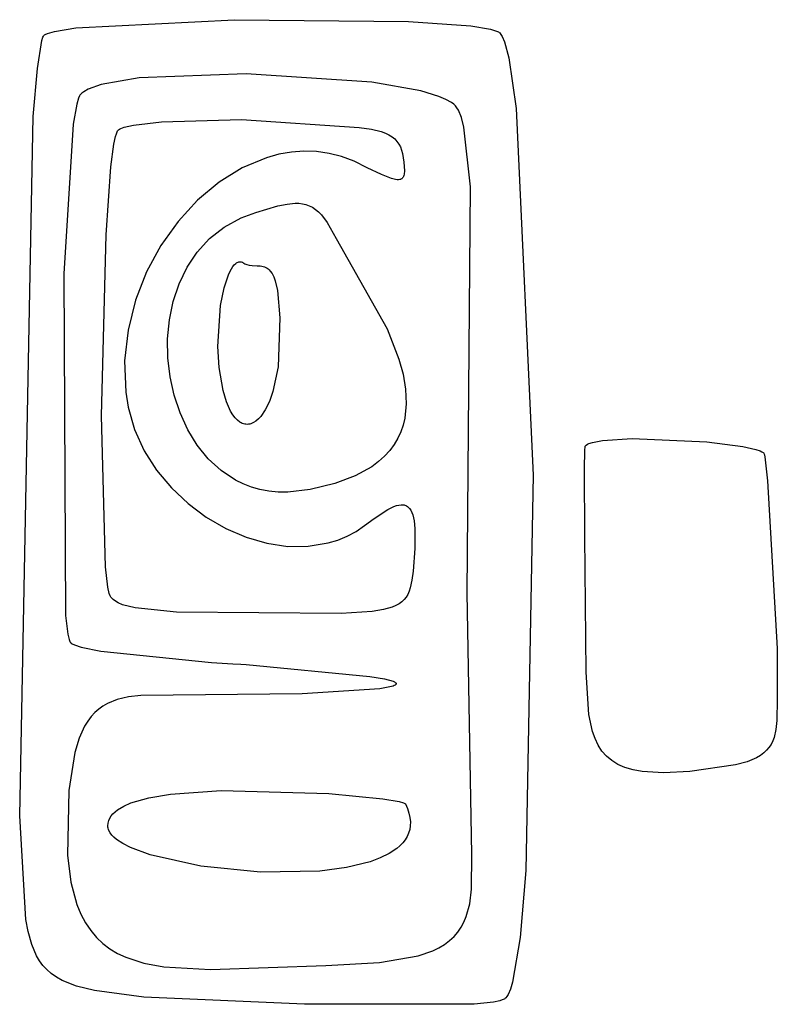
# Model space of a CAD drawing. Extents: x -74.1 to 10.8, y -36.7 to 44.6.
# Tile 136 of 199: x -26.342 to -25.652, y -10.501 to -9.604. Entities that reach past the tile are written whole.
import ezdxf

# ---------------------------------------------------------------- set-up
doc = ezdxf.new("R2010")
doc.units = 0

msp = doc.modelspace()

# ---------------------------------------------------------------- linework, layer by layer
at = {"layer": 'Layer 1', "color": 7, "linetype": 'CONTINUOUS'}
for p, q in [((-26.310818, -9.614806), (-26.291148, -9.611563)), ((-26.291148, -9.611563), (-26.146644, -9.604155)), ((-26.146644, -9.604155), (-25.988335, -9.605761)), ((-25.988335, -9.605761), (-25.931428, -9.609871)), ((-25.931428, -9.609871), (-25.913694, -9.612781)), ((-26.32223, -9.623217), (-26.321188, -9.62008)), ((-26.321188, -9.62008), (-26.320663, -9.61903)), ((-26.320663, -9.61903), (-26.3204, -9.618637)), ((-26.3204, -9.618637), (-26.320136, -9.618334)), ((-26.320136, -9.618334), (-26.319827, -9.618085)), ((-26.319827, -9.618085), (-26.319056, -9.617591)), ((-26.319056, -9.617591), (-26.316985, -9.61663)), ((-26.316985, -9.61663), (-26.310818, -9.614806)), ((-25.913694, -9.612781), (-25.908152, -9.614454)), ((-25.908152, -9.614454), (-25.906292, -9.615346)), ((-25.906292, -9.615346), (-25.905601, -9.615805)), ((-25.905601, -9.615805), (-25.905071, -9.616273)), ((-25.905071, -9.616273), (-25.903996, -9.617635)), ((-25.903996, -9.617635), (-25.902939, -9.619427)), ((-25.902939, -9.619427), (-25.900878, -9.624272)), ((-26.326282, -9.648657), (-26.32223, -9.623217)), ((-25.900878, -9.624272), (-25.896973, -9.638758)), ((-25.896973, -9.638758), (-25.890048, -9.684984)), ((-26.330091, -9.692262), (-26.326282, -9.648657)), ((-26.135982, -9.653376), (-26.233585, -9.657188)), ((-26.021735, -9.660995), (-26.135982, -9.653376)), ((-26.268167, -9.663256), (-26.27987, -9.667388)), ((-26.233585, -9.657188), (-26.268167, -9.663256)), ((-25.977064, -9.669034), (-26.021735, -9.660995)), ((-26.287952, -9.673579), (-26.288812, -9.675513)), ((-26.287514, -9.672846), (-26.287952, -9.673579)), ((-26.287071, -9.672273), (-26.287514, -9.672846)), ((-26.285725, -9.670981), (-26.287071, -9.672273)), ((-26.284069, -9.669736), (-26.285725, -9.670981)), ((-26.27987, -9.667388), (-26.284069, -9.669736)), ((-25.960575, -9.674034), (-25.977064, -9.669034)), ((-25.954133, -9.67677), (-25.960575, -9.674034)), ((-26.290468, -9.681184), (-26.293529, -9.69917)), ((-26.288812, -9.675513), (-26.290468, -9.681184)), ((-25.949024, -9.679659), (-25.954133, -9.67677)), ((-25.947, -9.68116), (-25.949024, -9.679659)), ((-25.945345, -9.682698), (-25.947, -9.68116)), ((-25.944071, -9.684273), (-25.945345, -9.682698)), ((-26.342392, -10.329012), (-26.330091, -9.692262)), ((-25.942663, -9.686682), (-25.944071, -9.684273)), ((-25.940104, -9.693245), (-25.942663, -9.686682)), ((-25.890048, -9.684984), (-25.874814, -10.018896)), ((-26.293529, -9.69917), (-26.302224, -9.835697)), ((-26.247268, -9.702135), (-26.238814, -9.700163)), ((-26.238814, -9.700163), (-26.213281, -9.697158)), ((-26.213281, -9.697158), (-26.14045, -9.695085)), ((-26.14045, -9.695085), (-26.033071, -9.702273)), ((-25.937876, -9.702019), (-25.940104, -9.693245)), ((-26.255079, -9.71067), (-26.254324, -9.708087)), ((-26.254324, -9.708087), (-26.253552, -9.70614)), ((-26.253552, -9.70614), (-26.253159, -9.705412)), ((-26.253159, -9.705412), (-26.252888, -9.705029)), ((-26.252888, -9.705029), (-26.252596, -9.704718)), ((-26.252596, -9.704718), (-26.252242, -9.704412)), ((-26.252242, -9.704412), (-26.25135, -9.703815)), ((-26.25135, -9.703815), (-26.250219, -9.703236)), ((-26.250219, -9.703236), (-26.247268, -9.702135)), ((-26.033071, -9.702273), (-26.021987, -9.703847)), ((-26.021987, -9.703847), (-26.01306, -9.70608)), ((-26.01306, -9.70608), (-26.009336, -9.707465)), ((-26.009336, -9.707465), (-26.006071, -9.70904)), ((-26.006071, -9.70904), (-26.003236, -9.710814)), ((-25.931902, -9.756422), (-25.937876, -9.702019)), ((-26.259223, -9.738185), (-26.256535, -9.717649)), ((-26.256535, -9.717649), (-26.255079, -9.71067)), ((-26.003236, -9.710814), (-26.000805, -9.712794)), ((-26.000805, -9.712794), (-25.99875, -9.714989)), ((-25.99875, -9.714989), (-25.997044, -9.717408)), ((-25.997044, -9.717408), (-25.99566, -9.720058)), ((-26.106362, -9.726753), (-26.117652, -9.729843)), ((-26.094957, -9.724759), (-26.106362, -9.726753)), ((-26.083485, -9.72391), (-26.094957, -9.724759)), ((-26.071993, -9.724259), (-26.083485, -9.72391)), ((-26.060529, -9.725855), (-26.071993, -9.724259)), ((-26.04914, -9.72875), (-26.060529, -9.725855)), ((-25.99566, -9.720058), (-25.994571, -9.722949)), ((-25.994571, -9.722949), (-25.99375, -9.726088)), ((-25.99375, -9.726088), (-25.992491, -9.734014)), ((-26.117652, -9.729843), (-26.139695, -9.739103)), ((-26.037875, -9.732994), (-26.04914, -9.72875)), ((-26.025745, -9.739046), (-26.037875, -9.732994)), ((-25.992491, -9.734014), (-25.991837, -9.741818)), ((-26.26361, -9.800201), (-26.259223, -9.738185)), ((-26.139695, -9.739103), (-26.160705, -9.752135)), ((-26.012958, -9.745272), (-26.025745, -9.739046)), ((-26.003621, -9.748887), (-26.012958, -9.745272)), ((-25.992341, -9.745959), (-25.992734, -9.747013)), ((-25.992065, -9.744742), (-25.992341, -9.745959)), ((-25.991837, -9.741818), (-25.992065, -9.744742)), ((-26.160705, -9.752135), (-26.1803, -9.76853)), ((-26.00011, -9.749716), (-26.003621, -9.748887)), ((-25.99862, -9.749886), (-26.00011, -9.749716)), ((-25.997299, -9.749893), (-25.99862, -9.749886)), ((-25.996139, -9.749736), (-25.997299, -9.749893)), ((-25.995617, -9.749597), (-25.996139, -9.749736)), ((-25.995134, -9.749416), (-25.995617, -9.749597)), ((-25.994687, -9.749195), (-25.995134, -9.749416)), ((-25.994276, -9.748934), (-25.994687, -9.749195)), ((-25.993901, -9.748631), (-25.994276, -9.748934)), ((-25.99356, -9.748288), (-25.993901, -9.748631)), ((-25.993252, -9.747903), (-25.99356, -9.748288)), ((-25.992977, -9.747478), (-25.993252, -9.747903)), ((-25.992734, -9.747013), (-25.992977, -9.747478)), ((-25.934739, -10.126508), (-25.931902, -9.756422)), ((-26.1803, -9.76853), (-26.198098, -9.787883)), ((-26.107153, -9.773759), (-26.098831, -9.771991)), ((-26.098831, -9.771991), (-26.091417, -9.771245)), ((-26.091417, -9.771245), (-26.087999, -9.77131)), ((-26.087999, -9.77131), (-26.084747, -9.771695)), ((-26.084747, -9.771695), (-26.08164, -9.772422)), ((-26.08164, -9.772422), (-26.078658, -9.773514)), ((-26.140587, -9.784575), (-26.127169, -9.779671)), ((-26.127169, -9.779671), (-26.107153, -9.773759)), ((-26.078658, -9.773514), (-26.07578, -9.77499)), ((-26.07578, -9.77499), (-26.072987, -9.776874)), ((-26.072987, -9.776874), (-26.070257, -9.779186)), ((-26.070257, -9.779186), (-26.06757, -9.781949)), ((-26.06757, -9.781949), (-26.062245, -9.788911)), ((-26.198098, -9.787883), (-26.213718, -9.809785)), ((-26.156066, -9.79297), (-26.140587, -9.784575)), ((-26.062245, -9.788911), (-26.054071, -9.803273)), ((-26.169429, -9.803449), (-26.156066, -9.79297)), ((-26.267735, -9.965024), (-26.26361, -9.800201)), ((-26.180721, -9.815738), (-26.169429, -9.803449)), ((-26.054071, -9.803273), (-26.007595, -9.885803)), ((-26.213718, -9.809785), (-26.226778, -9.833832)), ((-26.189985, -9.829561), (-26.180721, -9.815738)), ((-26.146959, -9.827391), (-26.145591, -9.826138)), ((-26.145591, -9.826138), (-26.144894, -9.825647)), ((-26.144894, -9.825647), (-26.144189, -9.825249)), ((-26.144189, -9.825249), (-26.143477, -9.824947)), ((-26.143477, -9.824947), (-26.142757, -9.824744)), ((-26.142757, -9.824744), (-26.142032, -9.82464)), ((-26.142032, -9.82464), (-26.1413, -9.824639)), ((-26.1413, -9.824639), (-26.140562, -9.824743)), ((-26.140562, -9.824743), (-26.139819, -9.824954)), ((-26.139819, -9.824954), (-26.139446, -9.8251)), ((-26.139446, -9.8251), (-26.139259, -9.825183)), ((-26.139259, -9.825183), (-26.139165, -9.825227)), ((-26.139165, -9.825227), (-26.139118, -9.82525)), ((-26.139071, -9.825274), (-26.138806, -9.825514)), ((-26.138806, -9.825514), (-26.138162, -9.825966)), ((-26.138162, -9.825966), (-26.137382, -9.826377)), ((-26.137382, -9.826377), (-26.135479, -9.827078)), ((-26.302224, -9.835697), (-26.300771, -10.146674)), ((-26.226778, -9.833832), (-26.236896, -9.859615)), ((-26.197265, -9.844642), (-26.189985, -9.829561)), ((-26.156293, -9.848444), (-26.152031, -9.835705)), ((-26.152031, -9.835705), (-26.149582, -9.830924)), ((-26.149582, -9.830924), (-26.148291, -9.828993)), ((-26.148291, -9.828993), (-26.146959, -9.827391)), ((-26.135479, -9.827078), (-26.133229, -9.827618)), ((-26.133229, -9.827618), (-26.130763, -9.827997)), ((-26.130763, -9.827997), (-26.126071, -9.828273)), ((-26.126071, -9.828273), (-26.123199, -9.8283)), ((-26.123199, -9.8283), (-26.121857, -9.828478)), ((-26.121857, -9.828478), (-26.120575, -9.828768)), ((-26.120575, -9.828768), (-26.119354, -9.829173)), ((-26.119354, -9.829173), (-26.118192, -9.829695)), ((-26.118192, -9.829695), (-26.117088, -9.830337)), ((-26.117088, -9.830337), (-26.11604, -9.831102)), ((-26.11604, -9.831102), (-26.115048, -9.83199)), ((-26.115048, -9.83199), (-26.114111, -9.833006)), ((-26.114111, -9.833006), (-26.112396, -9.835428)), ((-26.112396, -9.835428), (-26.110885, -9.838386)), ((-26.202605, -9.860706), (-26.197265, -9.844642)), ((-26.110885, -9.838386), (-26.109571, -9.841898)), ((-26.109571, -9.841898), (-26.107497, -9.850666)), ((-26.159522, -9.864472), (-26.156293, -9.848444)), ((-26.107497, -9.850666), (-26.105318, -9.875701)), ((-26.236896, -9.859615), (-26.243691, -9.886729)), ((-26.20605, -9.877476), (-26.202605, -9.860706)), ((-26.161992, -9.901846), (-26.159522, -9.864472)), ((-26.207642, -9.894678), (-26.20605, -9.877476)), ((-26.105318, -9.875701), (-26.106859, -9.920201)), ((-26.243691, -9.886729), (-26.246781, -9.914766)), ((-26.007595, -9.885803), (-25.996948, -9.913179)), ((-26.207427, -9.912036), (-26.207642, -9.894678)), ((-26.160787, -9.92092), (-26.161992, -9.901846)), ((-26.246781, -9.914766), (-26.245784, -9.94332)), ((-26.205446, -9.929273), (-26.207427, -9.912036)), ((-25.996948, -9.913179), (-25.993225, -9.926999)), ((-26.157066, -9.941725), (-26.160787, -9.92092)), ((-26.106859, -9.920201), (-26.111681, -9.94282)), ((-26.201746, -9.946116), (-26.205446, -9.929273)), ((-25.993225, -9.926999), (-25.990922, -9.940693)), ((-26.245784, -9.94332), (-26.243709, -9.957028)), ((-26.153891, -9.952271), (-26.157066, -9.941725)), ((-26.111681, -9.94282), (-26.114977, -9.951945)), ((-25.990922, -9.940693), (-25.990303, -9.9541)), ((-26.196369, -9.962287), (-26.201746, -9.946116)), ((-26.150237, -9.960539), (-26.153891, -9.952271)), ((-26.114977, -9.951945), (-26.11873, -9.95951)), ((-26.243709, -9.957028), (-26.237711, -9.977461)), ((-26.148262, -9.963843), (-26.150237, -9.960539)), ((-26.11873, -9.95951), (-26.122836, -9.965437)), ((-25.990303, -9.9541), (-25.991633, -9.967062)), ((-26.264322, -10.102365), (-26.267735, -9.965024)), ((-26.189359, -9.977511), (-26.196369, -9.962287)), ((-26.146205, -9.966607), (-26.148262, -9.963843)), ((-26.144079, -9.96884), (-26.146205, -9.966607)), ((-26.141895, -9.970552), (-26.144079, -9.96884)), ((-26.127196, -9.969648), (-26.12944, -9.971087)), ((-26.124991, -9.967762), (-26.127196, -9.969648)), ((-26.122836, -9.965437), (-26.124991, -9.967762)), ((-25.991633, -9.967062), (-25.993111, -9.973326)), ((-26.237711, -9.977461), (-26.228907, -9.996637)), ((-26.18076, -9.991513), (-26.189359, -9.977511)), ((-26.140787, -9.971215), (-26.141895, -9.970552)), ((-26.139668, -9.971752), (-26.140787, -9.971215)), ((-26.138542, -9.972164), (-26.139668, -9.971752)), ((-26.13741, -9.972451), (-26.138542, -9.972164)), ((-26.136273, -9.972615), (-26.13741, -9.972451)), ((-26.135132, -9.972658), (-26.136273, -9.972615)), ((-26.133991, -9.97258), (-26.135132, -9.972658)), ((-26.132849, -9.972383), (-26.133991, -9.97258)), ((-26.131709, -9.972067), (-26.132849, -9.972383)), ((-26.130572, -9.971635), (-26.131709, -9.972067)), ((-26.12944, -9.971087), (-26.130572, -9.971635)), ((-25.993111, -9.973326), (-25.995176, -9.979418)), ((-25.99786, -9.985319), (-26.001196, -9.991008)), ((-25.995176, -9.979418), (-25.99786, -9.985319)), ((-25.820742, -9.989042), (-25.81142, -9.987262)), ((-25.81142, -9.987262), (-25.784394, -9.98561)), ((-25.784394, -9.98561), (-25.716522, -9.988494)), ((-26.228907, -9.996637), (-26.217637, -10.014381)), ((-26.170617, -10.004017), (-26.18076, -9.991513)), ((-26.005219, -9.996465), (-26.009959, -10.001671)), ((-26.001196, -9.991008), (-26.005219, -9.996465)), ((-25.82791, -10.013781), (-25.827514, -9.995755)), ((-25.827514, -9.995755), (-25.827341, -9.993523)), ((-25.827341, -9.993523), (-25.827242, -9.992811)), ((-25.827242, -9.992811), (-25.82719, -9.992561)), ((-25.82719, -9.992561), (-25.827135, -9.992383)), ((-25.827135, -9.992383), (-25.827106, -9.992322)), ((-25.827064, -9.992264), (-25.826734, -9.991889)), ((-25.826734, -9.991889), (-25.826332, -9.991527)), ((-25.826332, -9.991527), (-25.825323, -9.990837)), ((-25.825323, -9.990837), (-25.824048, -9.990193)), ((-25.824048, -9.990193), (-25.820742, -9.989042)), ((-25.716522, -9.988494), (-25.683575, -9.992797)), ((-25.683575, -9.992797), (-25.672001, -9.995426)), ((-25.672001, -9.995426), (-25.667891, -9.996827)), ((-25.667891, -9.996827), (-25.666312, -9.997545)), ((-26.158972, -10.014748), (-26.170617, -10.004017)), ((-26.009959, -10.001671), (-26.015452, -10.006606)), ((-25.666312, -9.997545), (-25.665071, -9.998273)), ((-25.665071, -9.998273), (-25.665035, -9.998298)), ((-25.665035, -9.998298), (-25.664998, -9.998329)), ((-25.664998, -9.998329), (-25.664924, -9.998407)), ((-25.664924, -9.998407), (-25.66485, -9.998509)), ((-25.66485, -9.998509), (-25.6647, -9.998779)), ((-25.6647, -9.998779), (-25.664396, -9.999582)), ((-25.664396, -9.999582), (-25.663771, -10.002199)), ((-25.663771, -10.002199), (-25.661118, -10.024166)), ((-26.217637, -10.014381), (-26.204242, -10.030516)), ((-26.14587, -10.023429), (-26.158972, -10.014748)), ((-26.021729, -10.011249), (-26.03677, -10.01958)), ((-26.015452, -10.006606), (-26.021729, -10.011249)), ((-25.827726, -10.074537), (-25.82791, -10.013781)), ((-26.138786, -10.026915), (-26.14587, -10.023429)), ((-26.03677, -10.01958), (-26.055346, -10.026505)), ((-25.874814, -10.018896), (-25.881314, -10.379047)), ((-26.204242, -10.030516), (-26.189061, -10.044867)), ((-26.131355, -10.029785), (-26.138786, -10.026915)), ((-26.123581, -10.032005), (-26.131355, -10.029785)), ((-26.11547, -10.033541), (-26.123581, -10.032005)), ((-26.077722, -10.031863), (-26.09826, -10.034421)), ((-26.055346, -10.026505), (-26.077722, -10.031863)), ((-25.661118, -10.024166), (-25.652486, -10.176691)), ((-26.107028, -10.034358), (-26.11547, -10.033541)), ((-26.09826, -10.034421), (-26.107028, -10.034358)), ((-26.189061, -10.044867), (-26.172434, -10.057261)), ((-26.019645, -10.058384), (-26.006914, -10.050038)), ((-26.006914, -10.050038), (-26.001647, -10.047512)), ((-26.001647, -10.047512), (-25.999276, -10.046677)), ((-25.999276, -10.046677), (-25.997076, -10.046132)), ((-25.997076, -10.046132), (-25.995043, -10.045883)), ((-25.995043, -10.045883), (-25.993174, -10.045933)), ((-25.993174, -10.045933), (-25.9923, -10.046072)), ((-25.9923, -10.046072), (-25.991466, -10.046287)), ((-25.991466, -10.046287), (-25.990671, -10.04658)), ((-25.990671, -10.04658), (-25.989914, -10.04695)), ((-25.989914, -10.04695), (-25.989196, -10.047398)), ((-25.989196, -10.047398), (-25.988517, -10.047926)), ((-25.988517, -10.047926), (-25.987874, -10.048532)), ((-25.987874, -10.048532), (-25.987269, -10.049219)), ((-25.987269, -10.049219), (-25.986169, -10.050834)), ((-25.986169, -10.050834), (-25.985212, -10.052775)), ((-26.172434, -10.057261), (-26.154702, -10.067521)), ((-26.028167, -10.06488), (-26.019645, -10.058384)), ((-25.985212, -10.052775), (-25.984396, -10.055047)), ((-25.984396, -10.055047), (-25.983169, -10.060601)), ((-26.154702, -10.067521), (-26.136203, -10.075472)), ((-26.035964, -10.070101), (-26.028167, -10.06488)), ((-25.983169, -10.060601), (-25.982463, -10.06753)), ((-25.982463, -10.06753), (-25.982502, -10.085659)), ((-26.136203, -10.075472), (-26.117279, -10.080938)), ((-26.052598, -10.077981), (-26.044122, -10.074461)), ((-26.044122, -10.074461), (-26.035964, -10.070101)), ((-25.82649, -10.198393), (-25.827726, -10.074537)), ((-26.117279, -10.080938), (-26.098268, -10.083746)), ((-26.098268, -10.083746), (-26.079512, -10.083719)), ((-26.079512, -10.083719), (-26.06135, -10.080683)), ((-26.06135, -10.080683), (-26.052598, -10.077981)), ((-25.982502, -10.085659), (-25.984024, -10.106349)), ((-26.262104, -10.120892), (-26.264322, -10.102365)), ((-25.984024, -10.106349), (-25.985061, -10.11461)), ((-26.260773, -10.12673), (-26.262104, -10.120892)), ((-25.986576, -10.12161), (-25.987601, -10.12467)), ((-25.985061, -10.11461), (-25.986576, -10.12161)), ((-26.260051, -10.128708), (-26.260773, -10.12673)), ((-26.259675, -10.129452), (-26.260051, -10.128708)), ((-26.25929, -10.130027), (-26.259675, -10.129452)), ((-26.258965, -10.130402), (-26.25929, -10.130027)), ((-26.25846, -10.130973), (-26.258965, -10.130402)), ((-26.257322, -10.132076), (-26.25846, -10.130973)), ((-25.990359, -10.129976), (-25.992162, -10.132248)), ((-25.98885, -10.127455), (-25.990359, -10.129976)), ((-25.987601, -10.12467), (-25.98885, -10.127455)), ((-25.930532, -10.364151), (-25.934739, -10.126508)), ((-26.255999, -10.133128), (-26.257322, -10.132076)), ((-26.252751, -10.135084), (-26.255999, -10.133128)), ((-26.248616, -10.136847), (-26.252751, -10.135084)), ((-26.237271, -10.139817), (-26.248616, -10.136847)), ((-26.199425, -10.143715), (-26.237271, -10.139817)), ((-26.003018, -10.139096), (-26.011122, -10.141361)), ((-25.999688, -10.137694), (-26.003018, -10.139096)), ((-25.996792, -10.136094), (-25.999688, -10.137694)), ((-25.994295, -10.134283), (-25.996792, -10.136094)), ((-25.992162, -10.132248), (-25.994295, -10.134283)), ((-26.300771, -10.146674), (-26.298651, -10.163593)), ((-26.049486, -10.144764), (-26.199425, -10.143715)), ((-26.021381, -10.14299), (-26.049486, -10.144764)), ((-26.011122, -10.141361), (-26.021381, -10.14299)), ((-26.298651, -10.163593), (-26.297419, -10.16867)), ((-26.297419, -10.16867), (-26.29676, -10.170291)), ((-26.29676, -10.170291), (-26.296419, -10.170863)), ((-26.296419, -10.170863), (-26.296246, -10.171089)), ((-26.296246, -10.171089), (-26.296071, -10.171273)), ((-26.296071, -10.171273), (-26.295379, -10.171832)), ((-26.295379, -10.171832), (-26.294525, -10.172384)), ((-26.294525, -10.172384), (-26.292352, -10.173465)), ((-26.292352, -10.173465), (-26.286284, -10.175537)), ((-26.286284, -10.175537), (-26.2684, -10.17932)), ((-26.2684, -10.17932), (-26.167681, -10.189414)), ((-25.652486, -10.176691), (-25.652306, -10.222865)), ((-26.167681, -10.189414), (-26.148155, -10.190619)), ((-26.148155, -10.190619), (-26.141021, -10.191016)), ((-26.141021, -10.191016), (-26.136071, -10.191273)), ((-26.136071, -10.191273), (-26.0234, -10.202117)), ((-26.0234, -10.202117), (-26.010199, -10.204455)), ((-25.823902, -10.236973), (-25.82649, -10.198393)), ((-26.005378, -10.211813), (-26.014494, -10.213387)), ((-26.010199, -10.204455), (-26.00232, -10.206637)), ((-26.002327, -10.210964), (-26.005378, -10.211813)), ((-26.001196, -10.210523), (-26.002327, -10.210964)), ((-26.00232, -10.206637), (-26.001142, -10.207158)), ((-26.000336, -10.210073), (-26.001196, -10.210523)), ((-26.001142, -10.207158), (-26.000272, -10.207669)), ((-26.000009, -10.209844), (-26.000336, -10.210073)), ((-26.000272, -10.207669), (-25.99995, -10.20792)), ((-25.999752, -10.209612), (-26.000009, -10.209844)), ((-25.99995, -10.20792), (-25.999703, -10.20817)), ((-25.999649, -10.209496), (-25.999752, -10.209612)), ((-25.999703, -10.20817), (-25.999607, -10.208293)), ((-25.999564, -10.209378), (-25.999649, -10.209496)), ((-25.999607, -10.208293), (-25.999529, -10.208416)), ((-25.999497, -10.20926), (-25.999564, -10.209378)), ((-25.999529, -10.208416), (-25.99947, -10.208539)), ((-25.999448, -10.209142), (-25.999497, -10.20926)), ((-25.99947, -10.208539), (-25.99943, -10.208661)), ((-25.999416, -10.209022), (-25.999448, -10.209142)), ((-25.99943, -10.208661), (-25.999407, -10.208782)), ((-25.999403, -10.208902), (-25.999416, -10.209022)), ((-25.999407, -10.208782), (-25.999403, -10.208902)), ((-26.243347, -10.220854), (-26.253467, -10.223243)), ((-26.232078, -10.219464), (-26.243347, -10.220854)), ((-26.085056, -10.217961), (-26.232078, -10.219464)), ((-26.014494, -10.213387), (-26.085056, -10.217961)), ((-26.266575, -10.229207), (-26.270411, -10.231946)), ((-26.262475, -10.226863), (-26.266575, -10.229207)), ((-26.253467, -10.223243), (-26.262475, -10.226863)), ((-25.652306, -10.222865), (-25.652662, -10.242348)), ((-26.277312, -10.238723), (-26.280386, -10.24282)), ((-26.273988, -10.235109), (-26.277312, -10.238723)), ((-26.270411, -10.231946), (-26.273988, -10.235109)), ((-25.820648, -10.252219), (-25.823902, -10.236973)), ((-26.283216, -10.247426), (-26.288161, -10.258286)), ((-26.280386, -10.24282), (-26.283216, -10.247426)), ((-25.652662, -10.242348), (-25.653554, -10.250522)), ((-25.818328, -10.258849), (-25.820648, -10.252219)), ((-25.653554, -10.250522), (-25.655259, -10.25773)), ((-26.288161, -10.258286), (-26.292185, -10.271534)), ((-25.81547, -10.264823), (-25.818328, -10.258849)), ((-25.812014, -10.270146), (-25.81547, -10.264823)), ((-25.658029, -10.264032), (-25.659891, -10.266862)), ((-25.656495, -10.26099), (-25.658029, -10.264032)), ((-25.655259, -10.25773), (-25.656495, -10.26099)), ((-26.292185, -10.271534), (-26.297625, -10.306121)), ((-25.807903, -10.274823), (-25.812014, -10.270146)), ((-25.80308, -10.27886), (-25.807903, -10.274823)), ((-25.667766, -10.27416), (-25.671258, -10.27622)), ((-25.664728, -10.271919), (-25.667766, -10.27416)), ((-25.662113, -10.269489), (-25.664728, -10.271919)), ((-25.659891, -10.266862), (-25.662113, -10.269489)), ((-25.797485, -10.282262), (-25.80308, -10.27886)), ((-25.791062, -10.285032), (-25.797485, -10.282262)), ((-25.690407, -10.282798), (-25.731875, -10.288694)), ((-25.679734, -10.279827), (-25.690407, -10.282798)), ((-25.671258, -10.27622), (-25.679734, -10.279827)), ((-25.783752, -10.287177), (-25.791062, -10.285032)), ((-25.775498, -10.288702), (-25.783752, -10.287177)), ((-25.755923, -10.289909), (-25.775498, -10.288702)), ((-25.731875, -10.288694), (-25.755923, -10.289909)), ((-26.297625, -10.306121), (-26.298746, -10.364936)), ((-26.224769, -10.312765), (-26.205157, -10.309394)), ((-26.205157, -10.309394), (-26.158997, -10.306018)), ((-26.158997, -10.306018), (-26.060789, -10.308708)), ((-26.060789, -10.308708), (-26.011593, -10.313727)), ((-26.247654, -10.320328), (-26.241027, -10.317449)), ((-26.241027, -10.317449), (-26.224769, -10.312765)), ((-26.011593, -10.313727), (-25.996865, -10.316221)), ((-25.996865, -10.316221), (-25.992741, -10.317323)), ((-25.992741, -10.317323), (-25.992085, -10.317576)), ((-25.992085, -10.317576), (-25.991586, -10.31782)), ((-25.991586, -10.31782), (-25.991396, -10.317937)), ((-25.991396, -10.317937), (-25.991247, -10.318052)), ((-25.991247, -10.318052), (-25.991187, -10.318109)), ((-25.991187, -10.318109), (-25.991138, -10.318164)), ((-25.991138, -10.318164), (-25.9911, -10.318219)), ((-25.9911, -10.318219), (-25.991071, -10.318273)), ((-25.991071, -10.318273), (-25.989179, -10.322591)), ((-26.259061, -10.329238), (-26.257418, -10.327251)), ((-26.257418, -10.327251), (-26.255444, -10.325369)), ((-26.255444, -10.325369), (-26.253151, -10.32359)), ((-26.253151, -10.32359), (-26.247654, -10.320328)), ((-25.989179, -10.322591), (-25.987802, -10.326732)), ((-25.987802, -10.326732), (-25.986926, -10.330699)), ((-26.336803, -10.423596), (-26.342392, -10.329012)), ((-26.262071, -10.338273), (-26.261877, -10.335847)), ((-26.261877, -10.335847), (-26.261303, -10.333533)), ((-26.261303, -10.333533), (-26.26036, -10.331331)), ((-26.26036, -10.331331), (-26.259061, -10.329238)), ((-25.986926, -10.330699), (-25.986534, -10.334494)), ((-25.986534, -10.334494), (-25.986613, -10.33812)), ((-26.262014, -10.339348), (-26.262071, -10.338273)), ((-26.261842, -10.340416), (-26.262014, -10.339348)), ((-26.261558, -10.341477), (-26.261842, -10.340416)), ((-26.261164, -10.34253), (-26.261558, -10.341477)), ((-26.260052, -10.344613), (-26.261164, -10.34253)), ((-26.258523, -10.346662), (-26.260052, -10.344613)), ((-26.256591, -10.348676), (-26.258523, -10.346662)), ((-25.988116, -10.344875), (-25.989509, -10.348008)), ((-25.987145, -10.34158), (-25.988116, -10.344875)), ((-25.986613, -10.33812), (-25.987145, -10.34158)), ((-26.254273, -10.350651), (-26.256591, -10.348676)), ((-26.24854, -10.354477), (-26.254273, -10.350651)), ((-26.241448, -10.358121), (-26.24854, -10.354477)), ((-25.993502, -10.353797), (-25.99607, -10.356458)), ((-25.99131, -10.350981), (-25.993502, -10.353797)), ((-25.989509, -10.348008), (-25.99131, -10.350981)), ((-26.223683, -10.364788), (-26.241448, -10.358121)), ((-26.177318, -10.375106), (-26.223683, -10.364788)), ((-26.005876, -10.363536), (-26.014009, -10.367523)), ((-25.998999, -10.358967), (-26.005876, -10.363536)), ((-25.99607, -10.356458), (-25.998999, -10.358967)), ((-25.93079, -10.395959), (-25.930532, -10.364151)), ((-26.298746, -10.364936), (-26.295702, -10.389423)), ((-26.023272, -10.370949), (-26.044694, -10.376187)), ((-26.014009, -10.367523), (-26.023272, -10.370949)), ((-26.123149, -10.380384), (-26.177318, -10.375106)), ((-26.069144, -10.379405), (-26.123149, -10.380384)), ((-26.044694, -10.376187), (-26.069144, -10.379405)), ((-25.881314, -10.379047), (-25.886614, -10.440033)), ((-26.295702, -10.389423), (-26.290254, -10.409853)), ((-25.932509, -10.409153), (-25.93079, -10.395959)), ((-25.935596, -10.420673), (-25.932509, -10.409153)), ((-26.290254, -10.409853), (-26.286651, -10.418655)), ((-26.334803, -10.434395), (-26.336803, -10.423596)), ((-26.286651, -10.418655), (-26.282473, -10.426574)), ((-26.282473, -10.426574), (-26.277731, -10.433654)), ((-25.94028, -10.430617), (-25.937724, -10.425836)), ((-25.937724, -10.425836), (-25.935596, -10.420673)), ((-26.331414, -10.446281), (-26.334803, -10.434395)), ((-26.277731, -10.433654), (-26.272432, -10.439937)), ((-25.946791, -10.439087), (-25.943292, -10.43503)), ((-25.943292, -10.43503), (-25.94028, -10.430617)), ((-26.272432, -10.439937), (-26.266587, -10.445467)), ((-26.266587, -10.445467), (-26.260203, -10.450288)), ((-25.955358, -10.446181), (-25.950803, -10.4428)), ((-25.950803, -10.4428), (-25.946791, -10.439087)), ((-25.886614, -10.440033), (-25.893459, -10.480557)), ((-26.327087, -10.456552), (-26.331414, -10.446281)), ((-26.260203, -10.450288), (-26.253289, -10.454443)), ((-26.253289, -10.454443), (-26.245856, -10.457976)), ((-25.979585, -10.456642), (-25.966213, -10.452)), ((-25.966213, -10.452), (-25.960485, -10.449244)), ((-25.960485, -10.449244), (-25.955358, -10.446181)), ((-26.324418, -10.461124), (-26.327087, -10.456552)), ((-26.32133, -10.465341), (-26.324418, -10.461124)), ((-26.245856, -10.457976), (-26.229463, -10.463351)), ((-26.229463, -10.463351), (-26.211098, -10.466761)), ((-26.063479, -10.465478), (-26.014799, -10.462795)), ((-26.014799, -10.462795), (-25.979585, -10.456642)), ((-26.317762, -10.46922), (-26.32133, -10.465341)), ((-26.313651, -10.472777), (-26.317762, -10.46922)), ((-26.211098, -10.466761), (-26.168733, -10.469081)), ((-26.168733, -10.469081), (-26.063479, -10.465478)), ((-26.308937, -10.47603), (-26.313651, -10.472777)), ((-26.303558, -10.478994), (-26.308937, -10.47603)), ((-26.290558, -10.484123), (-26.303558, -10.478994)), ((-25.893459, -10.480557), (-25.895416, -10.486973)), ((-26.274159, -10.488295), (-26.290558, -10.484123)), ((-26.229199, -10.494296), (-26.274159, -10.488295)), ((-25.895416, -10.486973), (-25.897472, -10.491765)), ((-26.083006, -10.500534), (-26.229199, -10.494296)), ((-25.910682, -10.49881), (-25.928442, -10.500769)), ((-25.904902, -10.497544), (-25.910682, -10.49881)), ((-25.902785, -10.49684), (-25.904902, -10.497544)), ((-25.901182, -10.49609), (-25.902785, -10.49684)), ((-25.900573, -10.495698), (-25.901182, -10.49609)), ((-25.900092, -10.495294), (-25.900573, -10.495698)), ((-25.899628, -10.494863), (-25.900092, -10.495294)), ((-25.898538, -10.49353), (-25.899628, -10.494863)), ((-25.897472, -10.491765), (-25.898538, -10.49353)), ((-25.928442, -10.500769), (-26.083006, -10.500534))]:
    msp.add_line(p, q, dxfattribs=at)

doc.saveas('drawing.dxf')
